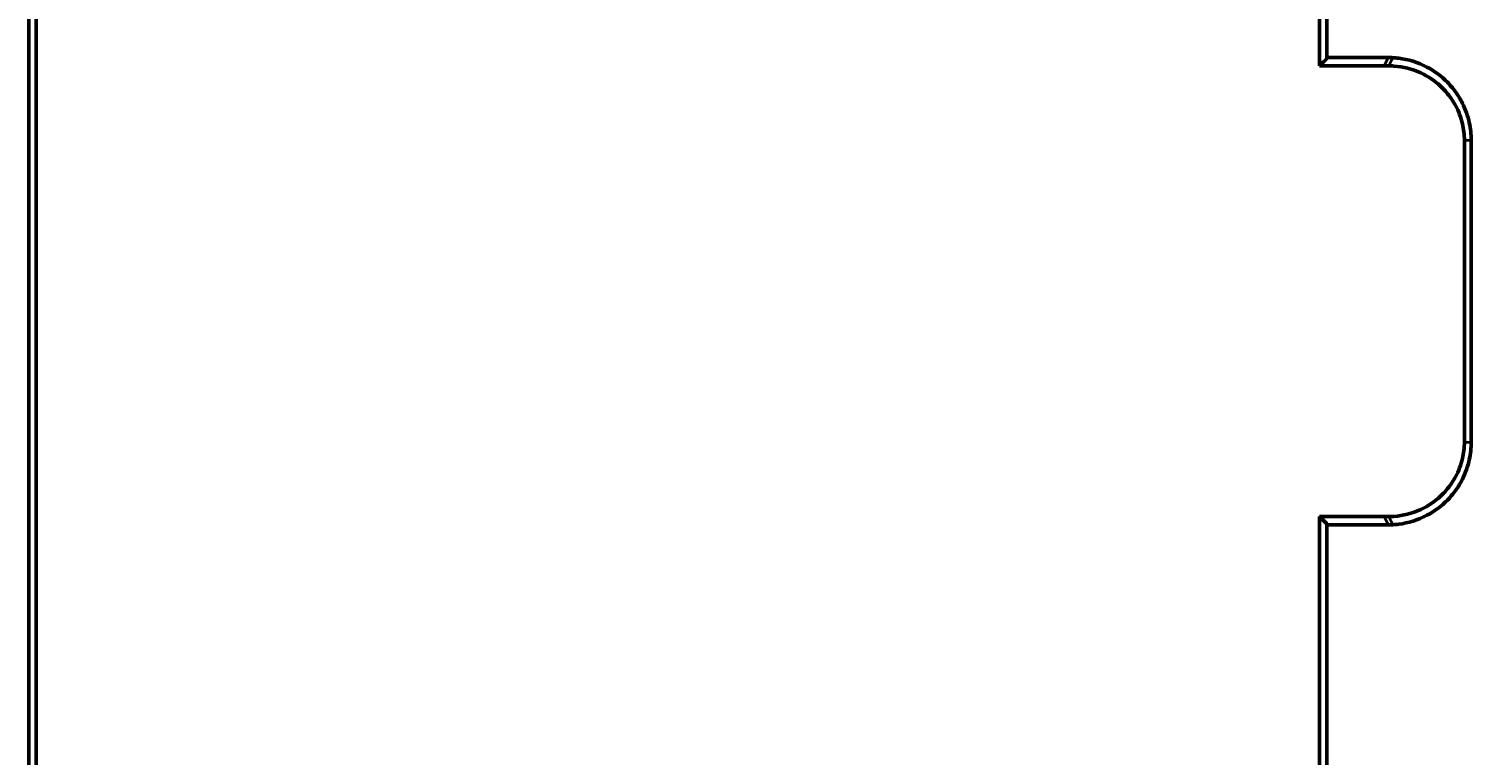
# Model space of a CAD drawing. Header units: millimetres. Extents: x -495 to 1547, y -584 to 1085.
# Tile 4 of 13: x 304 to 775, y -347 to -110. Entities that reach past the tile are written whole.
import ezdxf

# ---------------------------------------------------------------- set-up
doc = ezdxf.new("R2010")
doc.units = ezdxf.units.MM
for name, color, linetype, lineweight in [('Dimension (ANSI)', 7, 'Continuous', 25), ('Visible (ANSI)', 7, 'Continuous', 50), ('Visible Narrow (ANSI)', 7, 'Continuous', 35)]:
    doc.layers.add(name, color=color, linetype=linetype, lineweight=lineweight)
doc.styles.add('Note Text (ANSI)', font='tahoma.ttf')
doc.dimstyles.new('Default - mm (ANSI)', dxfattribs={"dimtxt": 2.4, "dimasz": 2.5, "dimexe": 3.175, "dimexo": 1.6002, "dimgap": 0.8, "dimtad": 0, "dimtoh": 1, "dimdec": 0, "dimrnd": 1e-08, "dimzin": 4, "dimdsep": 46, "dimtxsty": 'Note Text (ANSI)', "dimcen": 0.09, "dimdle": 10, "dimclrd": 256, "dimclre": 256, "dimclrt": 5, "dimadec": 1, "dimazin": 1, "dimtfac": 1.27, "dimtofl": 0, "dimtmove": 0, "dimatfit": 3, "dimfxl": 1, "dimtolj": 1, "dimtzin": 4, "dimlwd": -1, "dimlwe": -1, "dimarcsym": 0})

# ---------------------------------------------------------------- blocks, each defined once
blk = doc.blocks.new('*D6')
at = {"layer": 'Defpoints', "color": 0, "transparency": 16777216}
for p in [(660, 268.77), (371.98, -583.9)]:
    blk.add_point(p, dxfattribs=at)
at = {"layer": 'Dimension (ANSI)', "transparency": 16777216}
for p, q in [((641.73, 214.67), (659.2, 266.4)), ((644.9, 214.67), (641.73, 214.67))]:
    blk.add_line(p, q, dxfattribs=at)
blk.add_solid([(658.81, 266.53), (659.6, 266.26), (660, 268.77)], dxfattribs=at)
at = {"layer": 'Dimension (ANSI)', "color": 5, "transparency": 16777216, "insert": (645.7, 215.96), "char_height": 2.4, "attachment_point": 1, "style": 'Note Text (ANSI)'}
blk.add_mtext('\\A1;∅900', dxfattribs=at)

msp = doc.modelspace()

# ---------------------------------------------------------------- linework, layer by layer
at = {"layer": 'Visible (ANSI)'}
for p, q in [((304.04, 82.52), (304.04, -473.48)), ((306.43, -473.48), (306.43, 82.52)), ((725.56, 82.52), (725.56, -121.93)), ((727.94, -119.55), (727.94, 82.52)), ((725.56, -121.93), (746.66, -121.93)), ((748.04, -119.23), (727.94, -119.23)), ((746.66, -121.93), (748.04, -121.93)), ((772.83, -146.23), (772.83, -244.73)), ((775.04, -244.73), (775.04, -146.23)), ((746.66, -269.03), (725.56, -269.03)), ((725.56, -269.03), (725.56, -473.48)), ((727.94, -473.48), (727.94, -271.41)), ((727.94, -271.73), (748.04, -271.73)), ((748.04, -269.03), (746.66, -269.03))]:
    msp.add_line(p, q, dxfattribs=at)
for points in [[(725.56, -121.93), (726.35, -121.14), (727.15, -120.34), (727.94, -119.55)], [(725.56, -269.03), (726.35, -269.83), (727.15, -270.62), (727.94, -271.41)]]:
    msp.add_open_spline(points, degree=3, dxfattribs=at)
for points, knots in [([(749.43, -119.27), (749.2, -119.25), (748.97, -119.25), (748.51, -119.23), (748.27, -119.23), (748.04, -119.23)], [-0.051361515, -0.051361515, -0.051361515, -0.051361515, -0.049568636, -0.049568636, -0.047775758, -0.047775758, -0.047775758, -0.047775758]), ([(748.04, -121.93), (748.64, -121.93), (749.24, -121.95), (752.76, -122.21), (755.78, -122.96), (760.96, -125.36), (763.18, -126.86), (765.08, -128.62), (765.5, -129.01), (765.9, -129.41), (766.78, -130.35), (767.26, -130.9), (768.53, -132.54), (769.29, -133.69), (770.95, -136.76), (771.72, -138.78), (772.62, -142.64), (772.83, -144.46), (772.83, -146.23)], [4.373431, 4.373431, 4.373431, 4.373431, 4.59781, 4.59781, 5.679066, 5.679066, 6.605742, 6.605742, 6.605742, 6.811179, 6.811179, 7.069081, 7.069081, 7.532419, 7.532419, 8.232673, 8.232673, 8.838054, 8.838054, 8.838054, 8.838054]), ([(775.04, -146.23), (775.04, -144.36), (774.84, -142.42), (773.96, -138.32), (773.2, -136.17), (771.55, -132.86), (770.79, -131.62), (769.5, -129.83), (769.03, -129.22), (768.14, -128.2), (767.73, -127.75), (767.31, -127.31), (765.38, -125.35), (763.1, -123.65), (757.71, -120.81), (754.52, -119.83), (750.73, -119.36), (750.08, -119.3), (749.43, -119.27)], [-8.838054, -8.838054, -8.838054, -8.838054, -8.232673, -8.232673, -7.532419, -7.532419, -7.069081, -7.069081, -6.811179, -6.811179, -6.605742, -6.605742, -6.605742, -5.679066, -5.679066, -4.59781, -4.59781, -4.373431, -4.373431, -4.373431, -4.373431]), ([(772.83, -244.73), (772.83, -246.5), (772.62, -248.33), (771.72, -252.18), (770.95, -254.2), (769.29, -257.27), (768.53, -258.42), (767.26, -260.06), (766.78, -260.61), (765.9, -261.55), (765.5, -261.95), (765.08, -262.34), (763.18, -264.11), (760.96, -265.61), (755.78, -268), (752.76, -268.76), (749.24, -269.01), (748.64, -269.03), (748.04, -269.03)], [17.676107, 17.676107, 17.676107, 17.676107, 18.281488, 18.281488, 18.981742, 18.981742, 19.44508, 19.44508, 19.702982, 19.702982, 19.908419, 19.908419, 19.908419, 20.835095, 20.835095, 21.916351, 21.916351, 22.14073, 22.14073, 22.14073, 22.14073]), ([(749.43, -271.7), (750.08, -271.66), (750.73, -271.61), (754.52, -271.13), (757.71, -270.15), (763.1, -267.31), (765.38, -265.61), (767.31, -263.65), (767.73, -263.21), (768.14, -262.77), (769.03, -261.74), (769.5, -261.13), (770.79, -259.35), (771.55, -258.1), (773.2, -254.79), (773.96, -252.64), (774.84, -248.54), (775.04, -246.61), (775.04, -244.73)], [-22.14073, -22.14073, -22.14073, -22.14073, -21.916351, -21.916351, -20.835095, -20.835095, -19.908419, -19.908419, -19.908419, -19.702982, -19.702982, -19.44508, -19.44508, -18.981742, -18.981742, -18.281488, -18.281488, -17.676107, -17.676107, -17.676107, -17.676107]), ([(748.04, -271.73), (748.27, -271.73), (748.51, -271.73), (748.97, -271.72), (749.2, -271.71), (749.43, -271.7)], [-0.075219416, -0.075219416, -0.075219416, -0.075219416, -0.073426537, -0.073426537, -0.071633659, -0.071633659, -0.071633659, -0.071633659])]:
    msp.add_open_spline(points, degree=3, knots=knots, dxfattribs=at)
at = {"layer": 'Visible Narrow (ANSI)'}
for p, q in [((746.73, -121.8), (747.97, -119.37)), ((749.36, -119.4), (748.11, -121.8)), ((772.94, -146.23), (774.93, -146.23)), ((772.94, -244.73), (774.93, -244.73)), ((747.97, -271.6), (746.73, -269.17)), ((748.11, -269.16), (749.36, -271.56))]:
    msp.add_line(p, q, dxfattribs=at)

# ---------------------------------------------------------------- dimensions: what is measured, and where the dimension line sits
at = {"layer": 'Dimension (ANSI)'}
dim = msp.add_diameter_dim_2p(p1=(371.98, -583.9), p2=(660, 268.77), dimstyle='Default - mm (ANSI)', override={"dimgap": 0.8, "dimtih": 1, "dimdec": 0, "dimlfac": 1, "dimtol": 0, "dimlim": 0, "dimtp": 0, "dimtm": 0, "dimtdec": 2}, dxfattribs=at)
dim.commit()
dim.dimension.update_dxf_attribs({"geometry": '*D6', "text_midpoint": (649.58, 214.67), "dimtype": 163})

doc.saveas('drawing.dxf')
